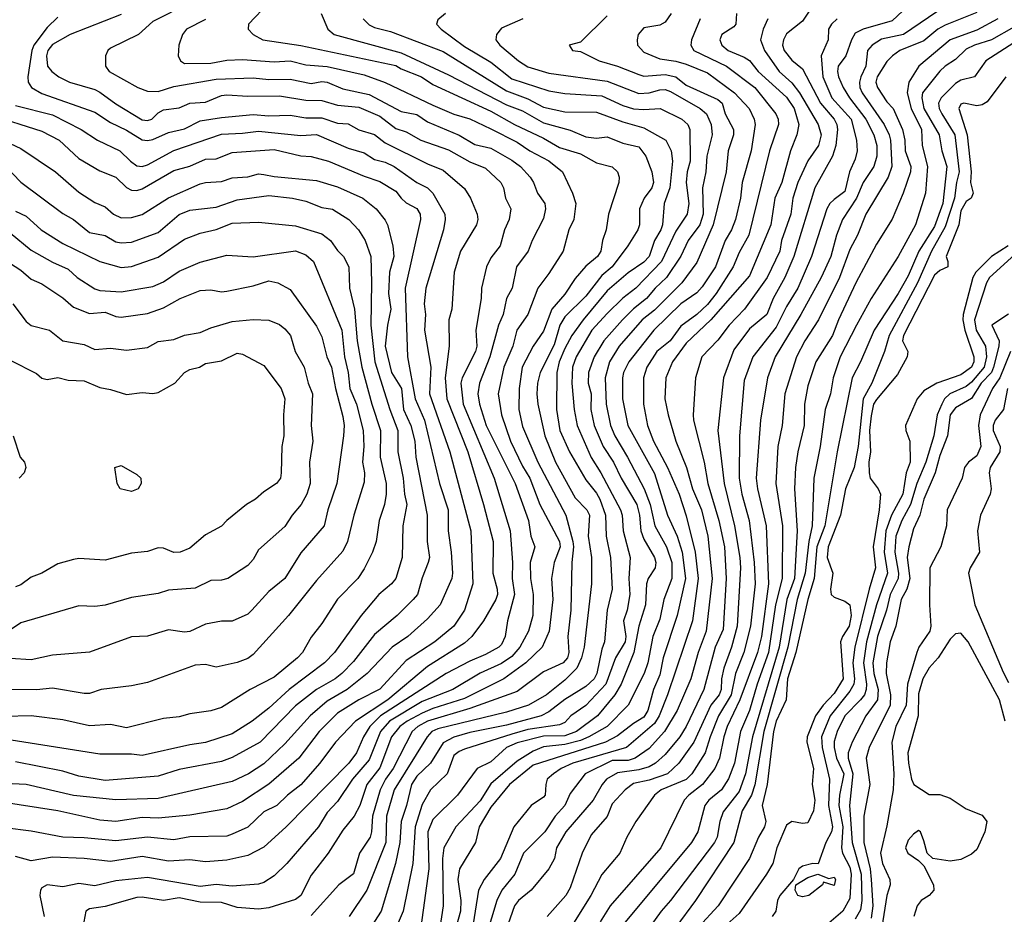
# Model space of a CAD drawing. Header units: metres. Extents: x -51132 to -49532, y -231222 to -229437.
# Tile 17 of 256: x -50859 to -50765, y -231041 to -230956. Entities that reach past the tile are written whole.
import ezdxf

# ---------------------------------------------------------------- set-up
doc = ezdxf.new("R2010")
doc.units = ezdxf.units.M
doc.layers.add('CONTOUR_INDEX', color=1, linetype='Continuous')
doc.layers.add('CONTOUR_INTER', color=3, linetype='Continuous')

msp = doc.modelspace()

# ---------------------------------------------------------------- linework, layer by layer
at = {"layer": 'CONTOUR_INDEX'}
for points, elevation in [([(-50835.088, -230954.759), (-50837.006, -230956.759), (-50837.048, -230957.259), (-50836.584, -230957.759), (-50835.664, -230958.259), (-50832.08, -230958.783), (-50823.08, -230960.678), (-50822.58, -230961.005), (-50820.647, -230961.759), (-50819.58, -230962.5), (-50814.08, -230965.004), (-50811.846, -230966.259), (-50809.08, -230967.555), (-50807.58, -230968.461), (-50805.58, -230969.059), (-50804.08, -230969.892), (-50802.58, -230970.283), (-50802.072, -230970.759), (-50801.927, -230971.259), (-50801.976, -230971.759), (-50802.926, -230974.759), (-50803.153, -230976.259), (-50803.507, -230977.259), (-50803.678, -230978.259), (-50803.992, -230978.759), (-50805.08, -230979.699), (-50806.08, -230980.848), (-50807.08, -230982.325), (-50808.304, -230983.759), (-50809.08, -230985.836), (-50810.08, -230987.27), (-50811.113, -230989.259), (-50811.387, -230991.259), (-50811.429, -230993.259), (-50811.08, -230994.855), (-50809.62, -230998.259), (-50806.965, -231003.259), (-50806.308, -231005.759), (-50806.242, -231006.259), (-50806.404, -231007.759), (-50806.496, -231012.259), (-50806.799, -231014.759), (-50806.701, -231016.259), (-50806.818, -231016.759), (-50807.224, -231017.259), (-50809.08, -231018.098), (-50811.58, -231019.961), (-50816.08, -231021.583), (-50820.078, -231022.759), (-50820.999, -231023.259), (-50821.527, -231023.759), (-50823.333, -231027.259), (-50824.053, -231028.259), (-50824.563, -231029.259), (-50825.29, -231031.759), (-50825.36, -231033.259), (-50825.506, -231033.759), (-50826.496, -231035.259), (-50827.08, -231037.23), (-50828.468, -231038.259), (-50831.08, -231041.174)], 40), ([(-50783.756, -230955.259), (-50784.58, -230956.494), (-50786.08, -230957.683), (-50786.364, -230958.259), (-50786.467, -230958.759), (-50786.318, -230959.259), (-50785.58, -230960.189), (-50784.58, -230960.995), (-50782.854, -230964.259), (-50781.58, -230965.782), (-50781.324, -230966.259), (-50781.273, -230966.759), (-50781.433, -230968.259), (-50781.724, -230969.259), (-50783.391, -230972.259), (-50785.389, -230978.759), (-50786.242, -230980.759), (-50787.352, -230982.759), (-50787.937, -230984.259), (-50789.58, -230985.635), (-50791.08, -230987.609), (-50792.056, -230990.259), (-50792.598, -230995.259), (-50791.981, -231000.259), (-50791.013, -231004.259), (-50790.496, -231007.259), (-50790.453, -231008.259), (-50790.745, -231013.759), (-50791.306, -231015.759), (-50792.035, -231017.759), (-50792.231, -231018.759), (-50792.26, -231019.759), (-50792.472, -231020.259), (-50793.237, -231021.259), (-50794.868, -231024.759), (-50796.268, -231026.759), (-50797.34, -231027.759), (-50799.08, -231028.367), (-50800.58, -231028.671), (-50801.355, -231029.259), (-50802.58, -231030.598), (-50803.08, -231031.798), (-50804.58, -231033.517), (-50805.437, -231035.259), (-50806.58, -231038.554), (-50806.971, -231039.259), (-50808.737, -231041.259)], 30), ([(-50803.08, -230955.998), (-50805.58, -230958.485), (-50806.672, -230958.759), (-50806.357, -230959.259), (-50805.58, -230959.363), (-50803.833, -230960.259), (-50802.08, -230960.745), (-50800.08, -230961.55), (-50799.58, -230961.689), (-50797.58, -230961.53), (-50796.58, -230961.75), (-50795.58, -230962.562), (-50792.58, -230963.917), (-50792.171, -230964.259), (-50791.903, -230965.259), (-50791.104, -230966.759), (-50791.105, -230967.259), (-50791.601, -230968.759), (-50791.807, -230970.759), (-50793.038, -230975.759), (-50794.58, -230979.345), (-50796.012, -230981.259), (-50798.58, -230983.849), (-50799.751, -230984.759), (-50801.941, -230987.259), (-50802.849, -230988.759), (-50803.27, -230990.259), (-50803.168, -230992.759), (-50802.736, -230994.759), (-50802.344, -230995.759), (-50801.143, -230997.759), (-50799.577, -231000.759), (-50798.988, -231002.259), (-50798.551, -231004.259), (-50797.444, -231006.259), (-50796.947, -231007.759), (-50796.945, -231009.259), (-50797.688, -231011.259), (-50798.08, -231013.123), (-50798.728, -231014.759), (-50799.222, -231017.259), (-50799.552, -231018.259), (-50801.08, -231021.259), (-50803.08, -231023.259), (-50804.786, -231024.259), (-50805.58, -231024.591), (-50807.08, -231024.985), (-50809.08, -231025.202), (-50810.08, -231025.594), (-50811.58, -231026.567), (-50814.08, -231028.701), (-50815.08, -231030.324), (-50817.388, -231032.759), (-50818.533, -231034.759), (-50818.643, -231035.759), (-50818.584, -231040.259), (-50818.959, -231042.759)], 35), ([(-50766.08, -230956.271), (-50768.08, -230957.344), (-50770.587, -230958.259), (-50773.575, -230960.759), (-50774.507, -230962.259), (-50774.68, -230963.259), (-50774.275, -230964.759), (-50773.301, -230966.759), (-50773.24, -230968.259), (-50772.753, -230970.259), (-50772.918, -230972.759), (-50773.889, -230975.759), (-50775.527, -230978.759), (-50778.076, -230982.759), (-50779.447, -230985.259), (-50780.992, -230988.259), (-50781.664, -230990.259), (-50781.936, -230991.759), (-50782.44, -230993.259), (-50782.907, -230996.759), (-50783.507, -230999.759), (-50783.644, -231004.259), (-50783.981, -231005.759), (-50784.314, -231008.759), (-50785.086, -231011.259), (-50785.973, -231015.759), (-50788.236, -231023.759), (-50789.08, -231028.811), (-50789.413, -231029.759), (-50790.29, -231031.259), (-50791.089, -231034.259), (-50794.718, -231039.759), (-50796.578, -231042.259)], 25), ([(-50859.08, -230964.482), (-50855.58, -230965.371), (-50852.861, -230966.759), (-50851.327, -230967.759), (-50849.21, -230968.759), (-50848.2, -230969.759), (-50847.58, -230970.194), (-50847.08, -230970.249), (-50846.58, -230970.095), (-50844.08, -230968.72), (-50839.58, -230967.173), (-50837.58, -230967.107), (-50836.08, -230966.889), (-50832.08, -230967.328), (-50830.58, -230967.215), (-50827.58, -230968.504), (-50826.08, -230968.943), (-50825.08, -230969.599), (-50824.08, -230969.843), (-50823.241, -230970.259), (-50821.09, -230971.759), (-50820.08, -230972.283), (-50819.579, -230972.759), (-50818.429, -230974.759), (-50818.393, -230975.259), (-50818.569, -230976.259), (-50820.24, -230981.759), (-50820.391, -230983.259), (-50820.255, -230984.259), (-50820.352, -230985.759), (-50819.753, -230989.259), (-50819.883, -230991.759), (-50817.949, -230997.259), (-50815.957, -231004.759), (-50815.781, -231009.759), (-50816.58, -231012.255), (-50817.567, -231013.759), (-50819.374, -231015.259), (-50822.08, -231017.038), (-50824.58, -231019.744), (-50826.58, -231020.751), (-50828.58, -231022.009), (-50830.332, -231023.759), (-50832.259, -231026.259), (-50835.08, -231028.737), (-50837.58, -231030.36), (-50839.08, -231031.079), (-50842.58, -231031.66), (-50845.58, -231031.938), (-50847.08, -231031.905), (-50849.58, -231032.255), (-50851.08, -231032.15), (-50855.08, -231031.268), (-50860.58, -231030.393)], 45), ([(-50859.58, -230976.538), (-50857.58, -230978.165), (-50855.58, -230979.313), (-50854.08, -230979.966), (-50853.245, -230980.759), (-50851.58, -230981.843), (-50851.08, -230981.999), (-50849.08, -230982.103), (-50846.08, -230981.597), (-50845.08, -230981.179), (-50843.58, -230980.168), (-50841.58, -230979.307), (-50839.08, -230978.655), (-50836.58, -230978.809), (-50832.58, -230978.238), (-50831.58, -230978.598), (-50830.863, -230979.259), (-50828.174, -230985.759), (-50827.918, -230988.259), (-50827.582, -230989.759), (-50827.426, -230991.259), (-50826.803, -230992.759), (-50826.175, -230995.259), (-50826.106, -230996.759), (-50826.225, -230998.259), (-50826.037, -230999.259), (-50826.08, -231000.151), (-50827.034, -231003.259), (-50827.636, -231005.759), (-50828.08, -231006.66), (-50830.58, -231009.435), (-50833.242, -231012.759), (-50836.58, -231016.449), (-50837.08, -231016.827), (-50838.08, -231017.218), (-50840.08, -231017.658), (-50841.08, -231017.389), (-50842.08, -231017.465), (-50846.58, -231019.114), (-50848.08, -231019.431), (-50850.961, -231019.759), (-50852.08, -231020.137), (-50852.58, -231020.164), (-50855.58, -231019.634), (-50857.08, -231019.795), (-50863.08, -231019.781)], 50), ([(-50764.112, -230978.259), (-50766.87, -230980.759), (-50767.148, -230981.259), (-50768.282, -230984.759), (-50768.137, -230985.759), (-50767.234, -230987.259), (-50767.155, -230988.259), (-50767.369, -230989.259), (-50768.58, -230990.67), (-50769.08, -230991.089), (-50770.627, -230991.759), (-50771.121, -230992.259), (-50771.386, -230992.759), (-50771.832, -230993.759), (-50772.139, -230995.759), (-50772.91, -230998.259), (-50773.751, -231000.259), (-50774.344, -231002.259), (-50775.175, -231003.759), (-50775.744, -231005.259), (-50775.831, -231006.759), (-50775.486, -231008.759), (-50775.532, -231009.259), (-50776.261, -231010.759), (-50776.618, -231012.259), (-50777.486, -231014.759), (-50777.916, -231017.259), (-50777.806, -231018.259), (-50777.426, -231019.759), (-50777.489, -231020.759), (-50778.575, -231022.259), (-50779.885, -231024.759), (-50780.266, -231025.759), (-50780.263, -231026.259), (-50779.822, -231027.759), (-50780.126, -231030.759), (-50779.868, -231034.259), (-50779.034, -231037.259), (-50778.941, -231039.759), (-50779.08, -231040.618), (-50779.58, -231041.507)], 20)]:
    msp.add_lwpolyline(points, dxfattribs=dict(at, elevation=elevation))
at = {"layer": 'CONTOUR_INTER'}
for points, elevation in [([(-50842.58, -230954.766), (-50846.08, -230956.514), (-50847.439, -230957.759), (-50850.08, -230959.048), (-50850.331, -230959.259), (-50850.542, -230959.759), (-50850.55, -230960.759), (-50850.199, -230961.259), (-50847.504, -230962.759), (-50846.58, -230963.104), (-50845.58, -230963.159), (-50844.08, -230962.675), (-50840.08, -230961.967), (-50836.58, -230961.86), (-50835.08, -230962.015), (-50833.08, -230961.984), (-50831.08, -230962.404), (-50830.08, -230962.201), (-50829.58, -230962.259), (-50828.08, -230962.897), (-50825.58, -230963.439), (-50822.58, -230965.03), (-50821.08, -230965.34), (-50820.08, -230966.029), (-50817.08, -230967.291), (-50815.58, -230968.168), (-50814.08, -230968.5), (-50812.08, -230969.638), (-50811.254, -230970.259), (-50810.369, -230971.259), (-50810.038, -230971.759), (-50809.665, -230972.759), (-50808.971, -230973.759), (-50808.895, -230974.259), (-50809.08, -230975.165), (-50810.163, -230977.259), (-50810.538, -230978.259), (-50811.637, -230979.759), (-50812.055, -230981.759), (-50812.584, -230982.759), (-50812.896, -230984.259), (-50813.347, -230985.259), (-50814.187, -230988.259), (-50815.157, -230990.759), (-50815.308, -230991.759), (-50815.137, -230992.759), (-50814.511, -230994.759), (-50811.774, -231000.259), (-50810.52, -231003.759), (-50810.277, -231005.259), (-50809.916, -231006.259), (-50810.34, -231007.759), (-50810.326, -231009.259), (-50810.066, -231010.759), (-50810.113, -231012.759), (-50810.509, -231014.259), (-50811.328, -231015.759), (-50812.08, -231016.634), (-50813.08, -231017.307), (-50815.08, -231018.226), (-50817.673, -231019.759), (-50820.58, -231020.898), (-50823.667, -231022.759), (-50824.518, -231023.759), (-50825.58, -231026.438), (-50827.184, -231028.259), (-50828.58, -231030.375), (-50829.58, -231031.429), (-50830.385, -231032.759), (-50833.383, -231036.259), (-50834.58, -231037.413), (-50835.58, -231038.04), (-50836.08, -231038.21), (-50838.58, -231038.376), (-50840.08, -231038.239), (-50841.58, -231038.425), (-50846.58, -231037.562), (-50849.58, -231037.871), (-50851.58, -231038.357), (-50853.08, -231038.144), (-50854.58, -231038.451), (-50856.08, -231038.268), (-50856.58, -231038.551), (-50856.719, -231038.759), (-50856.777, -231039.259), (-50856.374, -231041.259)], 42), ([(-50774.58, -230955.028), (-50776.08, -230956.447), (-50778.829, -230957.259), (-50779.58, -230957.626), (-50779.947, -230958.259), (-50780.48, -230959.759), (-50781.192, -230960.759), (-50781.268, -230961.259), (-50781.17, -230961.759), (-50780.722, -230962.759), (-50780.11, -230963.759), (-50778.578, -230965.759), (-50777.831, -230967.259), (-50777.524, -230968.259), (-50777.543, -230969.259), (-50777.834, -230970.259), (-50778.824, -230971.759), (-50779.473, -230973.259), (-50780.793, -230975.259), (-50781.352, -230976.759), (-50781.899, -230978.759), (-50782.822, -230980.759), (-50784.743, -230984.259), (-50787.159, -230988.259), (-50787.883, -230990.259), (-50788.535, -230994.259), (-50788.96, -230999.759), (-50788.844, -231000.759), (-50788.018, -231004.259), (-50787.799, -231009.759), (-50788.468, -231014.759), (-50788.834, -231016.259), (-50790.507, -231020.759), (-50791.693, -231023.259), (-50792.028, -231024.259), (-50792.425, -231026.259), (-50792.874, -231027.259), (-50794.037, -231028.759), (-50795.324, -231029.759), (-50795.766, -231030.259), (-50797.997, -231034.759), (-50802.778, -231040.259), (-50803.728, -231041.759)], 28), ([(-50771.08, -230955.064), (-50775.01, -230957.759), (-50777.08, -230958.18), (-50777.966, -230958.759), (-50778.429, -230959.259), (-50778.592, -230960.759), (-50779.053, -230961.759), (-50779.186, -230962.259), (-50779.151, -230962.759), (-50778.927, -230963.259), (-50776.85, -230966.259), (-50776.365, -230967.259), (-50776.236, -230967.759), (-50776.102, -230970.259), (-50776.462, -230971.259), (-50778.58, -230974.778), (-50779.375, -230976.759), (-50780.08, -230978.093), (-50781.072, -230980.759), (-50783.062, -230984.759), (-50784.35, -230986.759), (-50785.139, -230988.259), (-50786.24, -230991.759), (-50786.5, -230994.759), (-50786.922, -230996.759), (-50787.09, -231000.259), (-50786.466, -231004.259), (-50786.494, -231009.259), (-50787.134, -231011.759), (-50787.783, -231016.259), (-50788.87, -231019.259), (-50789.58, -231021.773), (-50790.438, -231023.759), (-50791.01, -231026.759), (-50791.58, -231028.238), (-50792.227, -231029.259), (-50793.443, -231030.259), (-50793.81, -231030.759), (-50794.467, -231033.259), (-50795.074, -231034.259), (-50802.161, -231042.759)], 27), ([(-50855.08, -230956.095), (-50856.08, -230957.102), (-50857.341, -230958.759), (-50857.541, -230959.259), (-50857.903, -230961.759), (-50857.888, -230962.259), (-50857.574, -230962.759), (-50856.58, -230963.335), (-50851.58, -230965.108), (-50850.08, -230966.093), (-50848.58, -230966.804), (-50847.08, -230967.718), (-50846.58, -230967.792), (-50846.08, -230967.684), (-50844.58, -230967.029), (-50843.08, -230966.693), (-50841.58, -230965.922), (-50839.58, -230965.61), (-50836.58, -230965.313), (-50835.08, -230965.451), (-50833.08, -230965.403), (-50831.58, -230965.649), (-50830.08, -230965.627), (-50828.58, -230966.161), (-50827.58, -230966.224), (-50826.58, -230966.764), (-50825.08, -230967.206), (-50824.08, -230968.006), (-50820.08, -230969.999), (-50818.58, -230970.581), (-50816.58, -230972.346), (-50816.015, -230973.259), (-50815.357, -230974.759), (-50815.3, -230975.259), (-50815.436, -230975.759), (-50816.951, -230978.259), (-50817.563, -230980.259), (-50817.774, -230983.759), (-50818.048, -230984.759), (-50818.01, -230987.259), (-50818.406, -230990.259), (-50818.247, -230992.259), (-50816.262, -230997.259), (-50814.76, -231002.259), (-50813.871, -231005.759), (-50813.878, -231008.759), (-50813.465, -231010.259), (-50813.459, -231010.759), (-50813.605, -231011.259), (-50814.781, -231013.259), (-50815.861, -231014.759), (-50816.58, -231015.37), (-50820.08, -231017.587), (-50823.816, -231020.759), (-50826.902, -231022.759), (-50828.772, -231024.759), (-50830.257, -231026.759), (-50832.08, -231028.807), (-50833.326, -231029.759), (-50834.341, -231030.759), (-50835.58, -231031.358), (-50837.08, -231032.794), (-50838.58, -231033.477), (-50839.08, -231033.644), (-50842.58, -231033.732), (-50844.08, -231034.015), (-50846.58, -231033.748), (-50849.58, -231034.111), (-50852.58, -231033.801), (-50854.58, -231033.767), (-50857.58, -231033.188), (-50860.08, -231032.853)], 44), ([(-50849.08, -230955.865), (-50853.895, -230957.759), (-50855.58, -230958.705), (-50856.017, -230959.259), (-50856.138, -230959.759), (-50856.046, -230960.759), (-50855.624, -230961.259), (-50854.959, -230961.759), (-50853.979, -230962.259), (-50851.58, -230962.971), (-50851.08, -230963.225), (-50849.58, -230964.323), (-50847.08, -230965.822), (-50846.58, -230965.881), (-50846.166, -230965.759), (-50845.58, -230965.154), (-50845.08, -230964.878), (-50843.58, -230964.698), (-50842.58, -230964.247), (-50841.08, -230964.167), (-50839.58, -230963.513), (-50839.08, -230963.464), (-50837.08, -230963.603), (-50834.08, -230963.561), (-50831.58, -230963.974), (-50830.08, -230964.016), (-50828.58, -230964.429), (-50826.58, -230964.62), (-50824.58, -230965.491), (-50823.08, -230966.646), (-50822.08, -230966.959), (-50820.692, -230967.759), (-50818.08, -230968.66), (-50816.08, -230969.805), (-50814.58, -230970.394), (-50813.123, -230971.759), (-50812.881, -230972.259), (-50812.686, -230973.259), (-50812.195, -230974.259), (-50812.354, -230975.259), (-50812.773, -230976.259), (-50813.189, -230977.759), (-50814.08, -230978.903), (-50814.479, -230979.759), (-50814.968, -230981.759), (-50814.988, -230982.759), (-50815.506, -230985.759), (-50815.397, -230987.259), (-50815.515, -230987.759), (-50816.803, -230990.259), (-50816.925, -230990.759), (-50816.687, -230992.759), (-50813.757, -230999.759), (-50812.234, -231004.759), (-50812.016, -231007.759), (-50812.068, -231009.259), (-50811.85, -231010.759), (-50812.496, -231013.259), (-50812.727, -231014.759), (-50813.08, -231015.506), (-50813.318, -231015.759), (-50814.58, -231016.447), (-50816.08, -231017.079), (-50818.316, -231018.259), (-50824.532, -231022.259), (-50825.52, -231023.259), (-50826.12, -231024.259), (-50826.788, -231025.759), (-50827.51, -231026.759), (-50833.452, -231032.759), (-50835.58, -231034.685), (-50837.08, -231035.494), (-50839.08, -231035.937), (-50841.08, -231036.074), (-50842.58, -231035.888), (-50844.58, -231036.011), (-50847.08, -231035.59), (-50850.08, -231036.064), (-50852.58, -231035.787), (-50855.58, -231035.659), (-50857.58, -231036.005), (-50859.08, -231035.574)], 43), ([(-50841.08, -230956.336), (-50842.887, -230957.259), (-50843.278, -230957.759), (-50843.626, -230958.759), (-50843.669, -230959.759), (-50843.469, -230960.259), (-50843.08, -230960.484), (-50840.58, -230960.467), (-50839.08, -230960.184), (-50837.58, -230960.115), (-50834.58, -230960.332), (-50833.08, -230960.233), (-50831.58, -230960.608), (-50829.58, -230960.767), (-50826.08, -230961.576), (-50824.08, -230962.282), (-50819.58, -230964.444), (-50817.58, -230965.283), (-50816.08, -230965.734), (-50814.08, -230966.679), (-50811.58, -230967.947), (-50810.401, -230968.759), (-50808.58, -230969.705), (-50807.306, -230970.759), (-50806.333, -230972.759), (-50806.019, -230973.759), (-50806.211, -230975.259), (-50806.69, -230976.259), (-50807.227, -230978.259), (-50808.58, -230980.378), (-50809.64, -230981.759), (-50810.573, -230984.259), (-50811.607, -230985.759), (-50812.008, -230987.259), (-50812.847, -230989.259), (-50813.397, -230991.759), (-50813.068, -230993.759), (-50812.211, -230996.259), (-50811.08, -230998.619), (-50810.396, -230999.759), (-50809.439, -231002.259), (-50807.574, -231005.759), (-50807.53, -231006.259), (-50808.086, -231007.759), (-50808.334, -231009.259), (-50808.218, -231011.259), (-50808.552, -231014.259), (-50809.219, -231015.759), (-50810.77, -231017.259), (-50812.844, -231018.759), (-50816.58, -231020.63), (-50819.58, -231021.574), (-50820.58, -231022.007), (-50822.01, -231022.759), (-50822.691, -231023.259), (-50823.476, -231024.259), (-50824.58, -231027.184), (-50825.803, -231028.759), (-50826.493, -231030.759), (-50827.011, -231031.759), (-50828.08, -231033.082), (-50829.464, -231035.259), (-50831.08, -231037.342), (-50832.08, -231039.259), (-50832.58, -231039.66), (-50835.08, -231040.428), (-50836.08, -231040.553), (-50838.08, -231040.405), (-50839.58, -231039.939), (-50841.58, -231039.911), (-50843.58, -231039.507), (-50845.08, -231039.747), (-50847.08, -231039.422), (-50847.58, -231039.464), (-50850.58, -231040.317), (-50852.08, -231040.538), (-50852.417, -231040.759), (-50852.711, -231042.259)], 41), ([(-50830.147, -230955.759), (-50829.5, -230957.259), (-50828.922, -230957.759), (-50822.58, -230959.489), (-50818.08, -230961.563), (-50812.58, -230964.425), (-50811.08, -230964.974), (-50809.08, -230966.1), (-50806.58, -230966.796), (-50805.08, -230967.451), (-50804.08, -230967.559), (-50803.08, -230967.45), (-50801.58, -230968.028), (-50800.08, -230968.385), (-50799.416, -230969.259), (-50798.833, -230970.759), (-50798.678, -230971.759), (-50798.826, -230972.259), (-50799.549, -230973.259), (-50800.001, -230974.259), (-50799.991, -230975.759), (-50800.172, -230976.259), (-50801.098, -230977.759), (-50802.577, -230979.759), (-50803.58, -230980.573), (-50805.08, -230982.539), (-50807.08, -230984.484), (-50807.547, -230985.259), (-50808.08, -230987.126), (-50809.395, -230989.759), (-50809.665, -230990.759), (-50809.734, -230991.759), (-50809.64, -230992.759), (-50808.968, -230995.759), (-50807.957, -230998.259), (-50806.08, -231001.621), (-50804.977, -231002.759), (-50804.748, -231003.259), (-50804.863, -231005.259), (-50804.542, -231007.259), (-50804.537, -231009.759), (-50805.239, -231015.759), (-50805.486, -231016.759), (-50805.95, -231017.759), (-50807.08, -231018.896), (-50808.806, -231020.259), (-50810.507, -231021.259), (-50812.58, -231021.903), (-50819.08, -231023.48), (-50819.655, -231023.759), (-50820.093, -231024.259), (-50823.226, -231029.259), (-50823.958, -231031.759), (-50824.019, -231034.259), (-50825.822, -231038.759), (-50827.488, -231041.259)], 39), ([(-50826.151, -230956.259), (-50825.58, -230956.836), (-50825.08, -230957.087), (-50823.58, -230957.462), (-50818.58, -230959.365), (-50812.58, -230963.074), (-50810.58, -230963.853), (-50809.08, -230964.618), (-50807.08, -230965.063), (-50804.08, -230965.098), (-50801.58, -230966.022), (-50799.58, -230966.589), (-50797.511, -230967.759), (-50796.995, -230968.759), (-50796.894, -230969.759), (-50797.146, -230972.259), (-50797.679, -230973.759), (-50797.837, -230975.759), (-50797.991, -230976.259), (-50798.581, -230977.259), (-50799.099, -230978.759), (-50799.58, -230979.32), (-50801.08, -230980.333), (-50803.08, -230982.036), (-50805.346, -230984.759), (-50806.423, -230986.259), (-50807.08, -230987.481), (-50807.596, -230988.759), (-50807.825, -230989.759), (-50807.863, -230993.259), (-50807.54, -230995.259), (-50806.617, -230997.259), (-50805.08, -230999.931), (-50804.08, -231001.187), (-50803.77, -231001.759), (-50803.234, -231003.259), (-50803.159, -231005.259), (-50802.735, -231007.259), (-50802.595, -231010.259), (-50803.059, -231012.259), (-50803.33, -231015.259), (-50803.58, -231015.963), (-50804.031, -231018.259), (-50804.291, -231018.759), (-50805.08, -231019.472), (-50807.08, -231020.713), (-50808.58, -231021.889), (-50809.325, -231022.259), (-50812.58, -231023.15), (-50816.08, -231023.841), (-50817.58, -231024.294), (-50818.58, -231024.834), (-50819.792, -231026.759), (-50821.08, -231027.982), (-50821.6, -231028.759), (-50822.053, -231030.759), (-50822.568, -231032.259), (-50822.685, -231034.259), (-50823.111, -231036.259), (-50824.457, -231040.759), (-50826.058, -231043.259)], 38), ([(-50818.365, -230955.759), (-50819.08, -230956.353), (-50819.222, -230956.759), (-50818.795, -230957.259), (-50816.58, -230958.883), (-50814.08, -230960.356), (-50812.08, -230961.954), (-50808.58, -230963.099), (-50807.08, -230963.348), (-50803.58, -230963.562), (-50801.58, -230964.471), (-50800.58, -230964.778), (-50799.58, -230964.866), (-50798.035, -230964.759), (-50795.988, -230965.759), (-50795.428, -230966.259), (-50795.252, -230966.759), (-50795.196, -230969.759), (-50795.477, -230970.759), (-50795.583, -230971.759), (-50795.335, -230973.759), (-50795.5, -230974.759), (-50796.58, -230976.379), (-50797.923, -230979.259), (-50800.356, -230981.759), (-50801.58, -230982.705), (-50803.08, -230984.163), (-50804.532, -230985.759), (-50805.998, -230988.259), (-50806.337, -230989.259), (-50806.424, -230990.759), (-50806.195, -230993.259), (-50805.911, -230994.759), (-50804.58, -230997.796), (-50803.671, -230999.259), (-50801.807, -231002.759), (-50801.63, -231003.259), (-50801.549, -231004.759), (-50800.899, -231007.259), (-50800.999, -231009.259), (-50800.91, -231010.759), (-50801.179, -231012.259), (-50801.511, -231013.259), (-50801.283, -231014.759), (-50801.363, -231015.259), (-50802.275, -231016.759), (-50803.199, -231019.259), (-50805.08, -231021.29), (-50806.511, -231022.259), (-50807.08, -231022.885), (-50807.58, -231023.128), (-50810.58, -231023.572), (-50812.08, -231023.998), (-50816.58, -231025.434), (-50817.08, -231025.635), (-50817.58, -231026.023), (-50818.197, -231027.759), (-50819.803, -231029.259), (-50820.58, -231030.644), (-50821.25, -231032.759), (-50821.472, -231036.259), (-50822.363, -231040.759), (-50823.23, -231042.759)], 37), ([(-50811.037, -230956.259), (-50813.08, -230957.152), (-50813.547, -230957.759), (-50813.603, -230958.259), (-50813.21, -230958.759), (-50811.445, -230960.259), (-50810.58, -230960.81), (-50808.58, -230961.398), (-50803.08, -230962.178), (-50800.08, -230963.342), (-50799.08, -230963.274), (-50798.08, -230962.993), (-50797.58, -230962.961), (-50797.08, -230963.141), (-50794.248, -230964.759), (-50793.671, -230965.259), (-50793.221, -230966.259), (-50793.12, -230967.259), (-50793.621, -230969.259), (-50793.711, -230970.759), (-50794.028, -230972.259), (-50793.971, -230974.759), (-50794.291, -230975.759), (-50795.394, -230977.259), (-50796.08, -230978.734), (-50797.46, -230980.759), (-50798.534, -230981.759), (-50799.342, -230982.759), (-50800.58, -230983.741), (-50801.61, -230984.759), (-50803.396, -230986.759), (-50804.308, -230988.259), (-50804.828, -230989.759), (-50804.863, -230990.759), (-50804.582, -230991.759), (-50804.611, -230993.259), (-50804.304, -230994.759), (-50803.451, -230996.759), (-50802.48, -230998.259), (-50801.751, -230999.759), (-50800.25, -231002.259), (-50799.997, -231003.259), (-50799.887, -231004.759), (-50799.58, -231005.544), (-50798.584, -231007.259), (-50798.447, -231007.759), (-50798.533, -231008.259), (-50799.183, -231009.259), (-50799.34, -231009.759), (-50799.43, -231011.759), (-50800.072, -231013.759), (-50800.535, -231016.259), (-50801.726, -231019.259), (-50802.35, -231020.259), (-50803.969, -231022.259), (-50805.961, -231023.759), (-50807.08, -231024.144), (-50809.08, -231024.178), (-50811.58, -231024.817), (-50812.58, -231025.271), (-50814.08, -231026.633), (-50815.365, -231027.259), (-50817.249, -231029.759), (-50819.58, -231032.074), (-50820.029, -231033.259), (-50819.96, -231036.759), (-50820.697, -231042.259)], 36), ([(-50797.004, -230955.759), (-50797.58, -230956.596), (-50798.08, -230956.877), (-50799.58, -230957.113), (-50800.121, -230957.759), (-50800.24, -230958.259), (-50800.197, -230958.759), (-50799.58, -230959.431), (-50798.08, -230960.061), (-50796.58, -230960.278), (-50795.58, -230960.563), (-50793.58, -230961.39), (-50791.005, -230963.259), (-50789.633, -230964.759), (-50789.155, -230965.759), (-50789.056, -230966.259), (-50789.427, -230968.759), (-50790.291, -230971.759), (-50790.454, -230973.259), (-50790.914, -230975.259), (-50791.306, -230976.259), (-50791.895, -230977.259), (-50792.82, -230979.759), (-50794.08, -230981.651), (-50794.58, -230982.202), (-50796.08, -230983.26), (-50798.632, -230985.759), (-50801.014, -230988.759), (-50801.511, -230989.759), (-50801.627, -230990.259), (-50801.62, -230992.259), (-50801.12, -230994.759), (-50798.58, -230999.303), (-50797.36, -231003.259), (-50796.423, -231005.259), (-50795.974, -231006.759), (-50795.645, -231009.259), (-50796.441, -231012.759), (-50797.76, -231016.759), (-50798.08, -231018.393), (-50798.67, -231019.759), (-50799.22, -231021.759), (-50799.58, -231022.384), (-50800.58, -231022.977), (-50802.08, -231024.16), (-50803.23, -231024.759), (-50810.08, -231026.921), (-50812.3, -231028.759), (-50814.08, -231030.904), (-50815.176, -231032.759), (-50815.522, -231034.259), (-50817.051, -231036.759), (-50817.195, -231037.759), (-50816.91, -231039.759), (-50816.955, -231040.759), (-50817.93, -231044.259)], 34), ([(-50794.259, -230956.259), (-50795.097, -230958.259), (-50795.135, -230958.759), (-50794.86, -230959.259), (-50791.774, -230960.759), (-50789.099, -230962.759), (-50787.088, -230965.259), (-50786.864, -230965.759), (-50786.836, -230966.259), (-50787.713, -230968.759), (-50789.639, -230976.759), (-50790.58, -230978.398), (-50791.13, -230979.759), (-50792.733, -230982.259), (-50793.58, -230983.307), (-50794.58, -230984.263), (-50796.08, -230985.363), (-50797.115, -230986.759), (-50798.351, -230987.759), (-50799.303, -230989.259), (-50799.636, -230990.259), (-50799.632, -230992.759), (-50799.257, -230994.759), (-50798.665, -230996.259), (-50797.342, -230998.759), (-50796.246, -231001.259), (-50795.58, -231003.333), (-50794.727, -231006.759), (-50794.438, -231009.259), (-50794.995, -231013.259), (-50797.351, -231020.259), (-50798.128, -231022.259), (-50798.58, -231022.991), (-50801.222, -231025.259), (-50806.326, -231026.759), (-50807.417, -231027.259), (-50808.133, -231027.759), (-50808.731, -231028.259), (-50808.881, -231028.759), (-50808.939, -231029.759), (-50809.08, -231029.952), (-50810.258, -231030.759), (-50811.912, -231032.759), (-50813.177, -231035.759), (-50814.704, -231037.759), (-50815.244, -231038.759), (-50815.873, -231042.759)], 33), ([(-50790.836, -230955.759), (-50790.875, -230956.759), (-50791.08, -230957.025), (-50792.224, -230957.759), (-50792.393, -230958.259), (-50792.222, -230958.759), (-50791.608, -230959.259), (-50790.08, -230959.896), (-50789.58, -230960.221), (-50788.778, -230961.259), (-50786.08, -230963.682), (-50785.36, -230964.759), (-50784.923, -230966.259), (-50785.097, -230967.259), (-50785.708, -230968.759), (-50786.52, -230971.759), (-50787.186, -230973.259), (-50787.573, -230975.759), (-50789.58, -230980.611), (-50793.247, -230984.759), (-50795.58, -230986.964), (-50796.892, -230988.759), (-50797.522, -230990.259), (-50797.612, -230992.259), (-50797.302, -230993.759), (-50796.556, -230996.259), (-50795.551, -230998.759), (-50794.982, -231000.759), (-50794.135, -231002.759), (-50793.534, -231005.259), (-50793.114, -231009.259), (-50793.706, -231014.259), (-50794.461, -231016.259), (-50795.149, -231018.759), (-50796.441, -231021.759), (-50797.642, -231023.759), (-50799.08, -231025.364), (-50800.429, -231026.259), (-50801.08, -231026.482), (-50802.58, -231026.505), (-50805.162, -231027.759), (-50806.58, -231029.605), (-50807.063, -231030.759), (-50807.977, -231031.759), (-50808.955, -231033.259), (-50810.978, -231035.259), (-50811.813, -231037.259), (-50813.025, -231038.759), (-50813.503, -231039.759), (-50815.018, -231044.759)], 32), ([(-50787.85, -230956.259), (-50788.311, -230957.259), (-50788.535, -230958.259), (-50788.168, -230959.259), (-50786.776, -230961.259), (-50785.58, -230962.323), (-50784.846, -230963.259), (-50783.076, -230966.259), (-50782.799, -230967.259), (-50783.061, -230968.259), (-50784.08, -230969.704), (-50785.029, -230971.759), (-50785.48, -230973.259), (-50785.683, -230974.759), (-50786.559, -230977.259), (-50786.723, -230978.259), (-50787.917, -230980.759), (-50790.077, -230983.759), (-50791.515, -230985.259), (-50792.58, -230986.701), (-50794.116, -230988.259), (-50794.687, -230990.259), (-50794.938, -230993.759), (-50794.881, -230994.259), (-50793.891, -230998.259), (-50793.52, -231000.259), (-50792.499, -231003.759), (-50791.957, -231006.259), (-50791.81, -231009.259), (-50792.08, -231014.095), (-50792.849, -231015.759), (-50793.929, -231019.759), (-50795.594, -231023.259), (-50796.201, -231024.259), (-50797.58, -231025.918), (-50798.503, -231026.759), (-50799.08, -231027.107), (-50800.08, -231027.376), (-50802.08, -231027.645), (-50803.126, -231028.259), (-50803.545, -231028.759), (-50804.399, -231030.259), (-50806.987, -231033.259), (-50807.855, -231034.759), (-50808.059, -231035.759), (-50808.582, -231036.759), (-50810.249, -231038.759), (-50811.452, -231039.759), (-50811.831, -231040.259), (-50813.073, -231043.759)], 31), ([(-50781.294, -230956.259), (-50781.815, -230956.759), (-50782.106, -230957.259), (-50782.156, -230958.259), (-50782.799, -230959.759), (-50782.659, -230961.759), (-50781.797, -230963.759), (-50779.952, -230965.759), (-50779.47, -230967.759), (-50779.397, -230968.759), (-50779.58, -230969.564), (-50780.127, -230970.759), (-50780.58, -230972.625), (-50781.58, -230973.366), (-50781.985, -230973.759), (-50782.271, -230974.259), (-50783.709, -230978.759), (-50785.006, -230981.759), (-50786.08, -230983.499), (-50787.08, -230985.463), (-50789.269, -230988.259), (-50790.08, -230990.5), (-50790.55, -230995.759), (-50790.571, -230999.759), (-50790.319, -231001.259), (-50789.623, -231003.759), (-50789.144, -231007.759), (-50789.064, -231009.759), (-50789.506, -231013.759), (-50790.142, -231016.259), (-50790.906, -231018.259), (-50791.323, -231020.259), (-50792.51, -231022.259), (-50793.325, -231024.259), (-50793.777, -231025.759), (-50795.063, -231027.759), (-50795.58, -231028.277), (-50797.962, -231029.259), (-50798.579, -231029.759), (-50800.351, -231032.259), (-50801.217, -231033.759), (-50801.866, -231035.259), (-50803.58, -231037.299), (-50804.61, -231039.259), (-50806.58, -231042.398)], 29), ([(-50768.08, -230955.677), (-50771.08, -230956.857), (-50771.771, -230957.259), (-50773.08, -230958.348), (-50775.369, -230959.259), (-50776.057, -230959.759), (-50776.58, -230960.299), (-50777.513, -230961.759), (-50777.641, -230962.259), (-50777.461, -230962.759), (-50776.58, -230964.125), (-50775.994, -230964.759), (-50775.121, -230966.759), (-50774.872, -230967.759), (-50774.864, -230968.759), (-50774.324, -230970.259), (-50774.354, -230970.759), (-50775.033, -230972.759), (-50776.08, -230975.221), (-50777.58, -230977.607), (-50779.513, -230981.259), (-50781.172, -230984.759), (-50781.721, -230986.259), (-50783.312, -230988.759), (-50784.08, -230991.003), (-50784.385, -230992.759), (-50784.427, -230994.759), (-50785.008, -230997.259), (-50785.223, -230998.759), (-50785.322, -231000.759), (-50785.091, -231004.759), (-50785.343, -231009.259), (-50786.049, -231011.259), (-50786.791, -231015.759), (-50789.293, -231024.259), (-50789.976, -231027.759), (-50790.58, -231029.42), (-50792.08, -231031.362), (-50792.39, -231032.259), (-50792.663, -231033.759), (-50792.901, -231034.259), (-50797.08, -231039.759), (-50797.968, -231040.759), (-50799.08, -231042.35)], 26), ([(-50764.58, -230957.059), (-50766.671, -230958.259), (-50768.304, -230958.759), (-50769.08, -230959.129), (-50770.08, -230960.117), (-50771.08, -230960.739), (-50771.58, -230961.221), (-50773.219, -230963.259), (-50773.285, -230963.759), (-50773.081, -230964.759), (-50771.637, -230967.259), (-50771.392, -230968.759), (-50770.908, -230970.259), (-50771.286, -230973.759), (-50772.08, -230975.927), (-50773.567, -230978.259), (-50774.58, -230980.616), (-50775.52, -230982.259), (-50777.791, -230985.759), (-50779.068, -230988.759), (-50779.876, -230990.259), (-50781.278, -230997.259), (-50782.459, -231004.259), (-50783.214, -231006.259), (-50783.471, -231009.259), (-50784.076, -231011.259), (-50785.218, -231016.259), (-50786.009, -231018.759), (-50786.126, -231020.759), (-50787.054, -231022.759), (-50787.303, -231023.759), (-50787.913, -231028.759), (-50788.387, -231030.759), (-50788.058, -231032.259), (-50788.168, -231032.759), (-50788.743, -231033.759), (-50789.58, -231035.784), (-50792.569, -231040.259), (-50794.43, -231042.259)], 24), ([(-50764.58, -230958.556), (-50767.214, -230960.259), (-50768.299, -230961.759), (-50769.58, -230962.064), (-50770.08, -230962.38), (-50771.434, -230963.759), (-50771.708, -230964.259), (-50771.636, -230964.759), (-50771.382, -230965.259), (-50770.145, -230967.259), (-50769.739, -230970.759), (-50770.003, -230971.759), (-50770.186, -230973.259), (-50771.08, -230975.957), (-50772.358, -230978.259), (-50773.678, -230981.259), (-50776.369, -230986.259), (-50776.795, -230987.759), (-50778.02, -230990.759), (-50778.83, -230992.259), (-50779.294, -230996.759), (-50779.679, -230998.759), (-50780.487, -231000.759), (-50780.982, -231003.259), (-50782.155, -231006.259), (-50782.254, -231007.259), (-50781.704, -231008.759), (-50781.938, -231010.259), (-50781.875, -231010.759), (-50781.58, -231011.039), (-50780.58, -231011.403), (-50780.08, -231011.75), (-50779.982, -231012.759), (-50780.143, -231013.759), (-50780.8, -231014.759), (-50780.982, -231015.259), (-50780.729, -231018.759), (-50781.58, -231020.164), (-50782.617, -231021.259), (-50783.356, -231022.259), (-50784.128, -231024.259), (-50784.176, -231024.759), (-50783.54, -231027.259), (-50783.645, -231028.759), (-50783.413, -231030.259), (-50783.529, -231031.259), (-50784.08, -231032.385), (-50784.58, -231032.47), (-50785.58, -231032.269), (-50786.08, -231032.616), (-50787.017, -231034.759), (-50787.389, -231036.259), (-50787.974, -231037.259), (-50790.58, -231040.965), (-50792.554, -231042.759)], 23), ([(-50765.317, -230961.759), (-50767.08, -230964.112), (-50767.58, -230964.408), (-50768.08, -230964.494), (-50769.306, -230964.259), (-50769.58, -230964.354), (-50769.759, -230964.759), (-50768.982, -230967.259), (-50768.608, -230970.759), (-50768.676, -230971.759), (-50768.408, -230972.759), (-50768.621, -230973.259), (-50769.08, -230973.563), (-50769.58, -230974.459), (-50769.781, -230975.759), (-50770.985, -230978.759), (-50770.815, -230979.259), (-50770.818, -230979.759), (-50771.58, -230980.109), (-50772.08, -230980.525), (-50775.019, -230986.259), (-50775.095, -230986.759), (-50774.599, -230987.759), (-50774.67, -230988.259), (-50775.58, -230989.93), (-50777.58, -230992.311), (-50777.846, -230992.759), (-50778.08, -230993.849), (-50778.234, -230995.259), (-50778.139, -230997.259), (-50778.302, -230998.259), (-50778.248, -230999.259), (-50778.175, -230999.759), (-50777.408, -231000.759), (-50777.192, -231001.259), (-50777.308, -231002.759), (-50777.873, -231006.259), (-50777.668, -231008.259), (-50778.277, -231010.259), (-50779.626, -231015.759), (-50779.817, -231017.259), (-50779.663, -231018.759), (-50779.721, -231019.259), (-50780.08, -231019.913), (-50781.969, -231022.259), (-50782.766, -231024.259), (-50782.717, -231025.259), (-50782.021, -231028.259), (-50782.107, -231030.759), (-50781.729, -231032.759), (-50781.841, -231033.259), (-50782.368, -231034.259), (-50783.08, -231036.27), (-50783.58, -231036.26), (-50784.58, -231036.483), (-50784.918, -231036.759), (-50785.42, -231037.759), (-50786.732, -231039.259), (-50786.955, -231039.759), (-50787.091, -231040.759), (-50787.455, -231041.259)], 22), ([(-50861.58, -230965.325), (-50856.58, -230966.905), (-50854.953, -230967.759), (-50853.08, -230969.496), (-50851.08, -230970.665), (-50849.58, -230971.265), (-50848.58, -230972.247), (-50848.08, -230972.497), (-50847.58, -230972.523), (-50847.08, -230972.378), (-50844.08, -230970.632), (-50842.58, -230970.226), (-50841.08, -230969.555), (-50840.08, -230969.527), (-50838.58, -230968.912), (-50834.58, -230968.632), (-50832.08, -230969.232), (-50831.08, -230969.316), (-50829.431, -230969.759), (-50826.08, -230971.169), (-50824.58, -230971.656), (-50823.08, -230972.584), (-50822.58, -230973.261), (-50822.08, -230973.688), (-50821.08, -230974.22), (-50820.769, -230974.759), (-50820.743, -230975.259), (-50822.182, -230981.759), (-50821.972, -230988.259), (-50821.248, -230992.259), (-50820.354, -230994.259), (-50818.929, -231000.259), (-50818.11, -231002.759), (-50818.113, -231004.759), (-50817.829, -231006.759), (-50817.722, -231008.759), (-50817.779, -231009.259), (-50818.887, -231011.759), (-50820.08, -231013.094), (-50821.926, -231014.759), (-50823.409, -231015.759), (-50825.795, -231018.259), (-50827.673, -231019.759), (-50829.58, -231020.881), (-50831.19, -231022.259), (-50833.58, -231024.929), (-50835.58, -231026.794), (-50837.034, -231027.759), (-50838.58, -231028.473), (-50845.58, -231030.081), (-50849.58, -231030.208), (-50853.58, -231029.793), (-50858.08, -231028.756), (-50862.08, -231028.581)], 46), ([(-50861.08, -230967.373), (-50858.58, -230968.561), (-50855.278, -230970.759), (-50853.08, -230972.684), (-50851.58, -230973.664), (-50850.58, -230974.057), (-50849.807, -230974.759), (-50849.08, -230975.115), (-50848.08, -230975.077), (-50847.08, -230974.806), (-50844.58, -230973.218), (-50841.58, -230971.898), (-50841.08, -230971.753), (-50839.58, -230971.673), (-50838.58, -230971.328), (-50837.08, -230971.238), (-50836.08, -230970.953), (-50835.58, -230970.994), (-50834.58, -230971.194), (-50830.58, -230971.563), (-50828.58, -230972.178), (-50826.18, -230973.259), (-50824.946, -230974.259), (-50824.08, -230975.327), (-50823.855, -230975.759), (-50823.35, -230977.759), (-50823.271, -230978.759), (-50823.658, -230980.259), (-50823.767, -230982.259), (-50823.547, -230983.759), (-50823.867, -230985.259), (-50824.071, -230987.259), (-50823.494, -230989.759), (-50822.541, -230991.259), (-50822.357, -230993.259), (-50821.658, -230994.759), (-50821.267, -230996.259), (-50821.169, -230997.759), (-50820.094, -231003.259), (-50820.107, -231005.759), (-50819.885, -231007.259), (-50820, -231007.759), (-50820.58, -231009.2), (-50821.017, -231010.759), (-50821.425, -231011.259), (-50822.936, -231012.759), (-50825.08, -231014.552), (-50827.08, -231017.12), (-50828.187, -231018.259), (-50828.802, -231018.759), (-50830.58, -231019.765), (-50832.58, -231021.31), (-50835.907, -231024.759), (-50838.58, -231026.196), (-50839.58, -231026.576), (-50843.58, -231027.354), (-50845.58, -231027.985), (-50850.58, -231028.386), (-50853.08, -231027.984), (-50854.58, -231027.517), (-50859.08, -231026.606)], 47), ([(-50860.08, -230970.148), (-50858.58, -230971.727), (-50854.58, -230974.696), (-50853.58, -230975.26), (-50852.08, -230976.514), (-50850.58, -230976.771), (-50849.58, -230977.393), (-50849.08, -230977.483), (-50848.08, -230977.418), (-50845.58, -230976.483), (-50843.58, -230974.808), (-50842.58, -230974.374), (-50840.08, -230974.086), (-50838.08, -230973.39), (-50835.08, -230973.002), (-50832.848, -230973.259), (-50831.58, -230973.542), (-50830.08, -230974.12), (-50829.08, -230974.296), (-50827.518, -230975.259), (-50826.62, -230976.259), (-50825.974, -230977.259), (-50825.444, -230978.759), (-50825.361, -230981.259), (-50825.435, -230985.259), (-50825.057, -230988.759), (-50823.65, -230993.259), (-50822.884, -230995.259), (-50822.881, -230997.259), (-50822.37, -230999.759), (-50822.248, -231001.259), (-50822.022, -231002.259), (-50822.414, -231004.259), (-50822.459, -231007.259), (-50823.08, -231009.256), (-50823.485, -231009.759), (-50824.696, -231010.759), (-50826.363, -231012.759), (-50828.863, -231016.259), (-50829.817, -231017.259), (-50833.174, -231019.759), (-50835.08, -231021.531), (-50836.665, -231022.759), (-50838.58, -231023.955), (-50841.08, -231024.802), (-50842.58, -231025.021), (-50847.08, -231026.007), (-50848.08, -231025.877), (-50851.08, -231025.878), (-50860.08, -231024.457)], 48), ([(-50859.08, -230974.468), (-50858.08, -230974.949), (-50856.641, -230976.259), (-50854.58, -230977.547), (-50851.08, -230979.231), (-50849.08, -230979.803), (-50848.08, -230979.705), (-50845.58, -230978.847), (-50843.08, -230977.132), (-50841.58, -230976.567), (-50840.08, -230976.229), (-50838.58, -230975.607), (-50836.08, -230975.512), (-50832.58, -230975.855), (-50830.08, -230976.614), (-50829.263, -230977.259), (-50828.58, -230978.21), (-50828.011, -230978.759), (-50827.519, -230979.759), (-50827.448, -230981.759), (-50826.974, -230983.759), (-50826.726, -230986.759), (-50826.299, -230989.259), (-50825.35, -230992.759), (-50824.509, -230995.259), (-50824.552, -230997.759), (-50823.971, -231000.259), (-50823.977, -231001.259), (-50824.135, -231002.259), (-50824.658, -231003.759), (-50824.921, -231005.759), (-50825.273, -231006.759), (-50826.08, -231008.351), (-50826.666, -231009.259), (-50828.58, -231011.228), (-50830.08, -231013.53), (-50831.08, -231014.816), (-50831.918, -231016.259), (-50832.382, -231016.759), (-50834.58, -231018.604), (-50836.873, -231019.759), (-50839.58, -231021.48), (-50840.58, -231021.788), (-50842.58, -231022.081), (-50843.58, -231022.357), (-50845.08, -231022.504), (-50848.58, -231023.407), (-50850.08, -231023.094), (-50852.08, -231023.215), (-50854.58, -231022.651), (-50857.58, -231022.275), (-50860.08, -231022.337)], 49), ([(-50765.114, -230977.759), (-50766.666, -230978.759), (-50768.165, -230980.259), (-50768.446, -230980.759), (-50769.373, -230984.259), (-50769.396, -230984.759), (-50769.208, -230985.759), (-50768.356, -230988.259), (-50768.368, -230988.759), (-50768.58, -230989.259), (-50769.58, -230989.99), (-50771.855, -230990.759), (-50773.08, -230991.492), (-50773.716, -230992.259), (-50774.818, -230994.759), (-50774.783, -230995.259), (-50774.417, -230996.259), (-50774.372, -230998.259), (-50774.747, -230999.259), (-50775.08, -231001.288), (-50776.151, -231003.259), (-50776.671, -231004.759), (-50776.827, -231006.759), (-50776.527, -231008.759), (-50777.567, -231011.759), (-50778.529, -231015.259), (-50778.798, -231017.259), (-50778.504, -231019.259), (-50778.537, -231019.759), (-50778.702, -231020.259), (-50779.08, -231020.734), (-50780.565, -231022.259), (-50781.281, -231023.759), (-50781.58, -231024.685), (-50781.586, -231025.259), (-50781.361, -231026.259), (-50780.658, -231027.759), (-50781.086, -231029.759), (-50781.13, -231030.759), (-50780.741, -231032.759), (-50780.893, -231034.759), (-50780.775, -231035.259), (-50780.08, -231036.597), (-50779.956, -231037.259), (-50780.08, -231039.555), (-50780.762, -231040.759), (-50782.516, -231042.259)], 21), ([(-50860.08, -230979.092), (-50858.58, -230980.061), (-50857.58, -230980.922), (-50856.58, -230981.374), (-50854.58, -230982.696), (-50853.58, -230983.584), (-50852.08, -230984.176), (-50850.58, -230984.049), (-50849.58, -230984.455), (-50849.08, -230984.508), (-50846.58, -230984.174), (-50845.08, -230983.636), (-50843.477, -230982.759), (-50841.58, -230981.987), (-50840.58, -230981.916), (-50839.58, -230982.106), (-50839.08, -230982.04), (-50836.58, -230981.545), (-50835.08, -230981.066), (-50834.237, -230981.259), (-50833.08, -230981.882), (-50830.58, -230985.378), (-50830.08, -230986.366), (-50829.599, -230988.259), (-50829.147, -230989.259), (-50828.787, -230991.259), (-50828.08, -230993.911), (-50827.958, -230994.759), (-50828.014, -230995.759), (-50828.66, -231000.259), (-50829.506, -231002.759), (-50829.858, -231004.259), (-50832.08, -231006.827), (-50833.568, -231009.259), (-50835.08, -231010.503), (-50836.693, -231012.259), (-50837.08, -231012.624), (-50838.58, -231013.289), (-50839.58, -231013.288), (-50841.08, -231013.595), (-50842.58, -231014.288), (-50843.08, -231014.35), (-50844.58, -231014.135), (-50846.58, -231014.713), (-50848.08, -231014.778), (-50852.08, -231016.231), (-50855.58, -231016.504), (-50857.58, -231016.974), (-50859.58, -231016.821)], 51), ([(-50859.319, -230983.259), (-50858.08, -230984.926), (-50857.58, -230985.317), (-50855.869, -230985.759), (-50854.58, -230986.763), (-50852.58, -230987.105), (-50851.58, -230987.592), (-50850.08, -230987.439), (-50848.58, -230987.64), (-50846.58, -230987.384), (-50845.58, -230986.817), (-50844.08, -230986.634), (-50843.08, -230986.234), (-50841.58, -230985.96), (-50840.58, -230985.533), (-50838.58, -230984.938), (-50836.58, -230984.723), (-50835.08, -230984.806), (-50834.08, -230985.195), (-50833.58, -230985.615), (-50833.028, -230986.259), (-50832.597, -230987.759), (-50831.741, -230989.259), (-50831.375, -230990.759), (-50830.966, -230991.759), (-50831.083, -230994.759), (-50830.927, -230996.259), (-50831.231, -230998.259), (-50831.174, -231000.259), (-50831.481, -231001.259), (-50832.027, -231002.259), (-50832.897, -231003.259), (-50833.58, -231004.337), (-50836.08, -231006.547), (-50836.58, -231007.454), (-50837.08, -231008.027), (-50838.966, -231009.259), (-50839.58, -231009.433), (-50840.58, -231009.463), (-50842.08, -231010.171), (-50844.58, -231010.354), (-50845.58, -231010.679), (-50848.08, -231011.046), (-50850.58, -231011.773), (-50851.58, -231011.909), (-50853.08, -231011.836), (-50858.58, -231013.455), (-50859.749, -231014.259)], 52), ([(-50765.08, -230984.219), (-50766.65, -230985.259), (-50765.953, -230986.759), (-50765.976, -230987.259), (-50766.493, -230989.259), (-50766.688, -230989.759), (-50767.653, -230990.759), (-50768.58, -230992.228), (-50770.08, -230993.114), (-50770.606, -230993.759), (-50770.838, -230995.759), (-50771.58, -230997.618), (-50772.021, -230999.259), (-50773.08, -231001.748), (-50773.463, -231003.259), (-50774.08, -231004.572), (-50774.515, -231006.259), (-50774.667, -231007.259), (-50774.418, -231009.259), (-50774.702, -231010.259), (-50775.231, -231011.259), (-50775.729, -231013.759), (-50776.271, -231015.259), (-50776.63, -231017.259), (-50776.653, -231018.259), (-50776.243, -231020.259), (-50776.26, -231021.259), (-50778.251, -231025.259), (-50778.552, -231026.259), (-50778.198, -231028.759), (-50778.754, -231031.759), (-50778.758, -231034.259), (-50778.175, -231036.759), (-50778.059, -231037.759), (-50777.912, -231040.259), (-50778.08, -231041.431)], 19), ([(-50859.58, -230988.587), (-50857.08, -230989.852), (-50856.58, -230990.281), (-50856.08, -230990.428), (-50855.08, -230990.215), (-50854.08, -230990.495), (-50852.58, -230990.532), (-50851.08, -230991.19), (-50850.08, -230991.352), (-50848.58, -230991.836), (-50847.08, -230991.641), (-50846.08, -230991.752), (-50845.58, -230991.661), (-50843.998, -230990.759), (-50843.08, -230989.765), (-50842.58, -230989.484), (-50841.669, -230989.259), (-50841.08, -230988.898), (-50839.58, -230988.635), (-50838.08, -230987.923), (-50837.58, -230988.026), (-50835.58, -230989.085), (-50833.934, -230991.259), (-50833.585, -230992.259), (-50833.715, -230993.759), (-50833.666, -230995.759), (-50833.859, -230996.759), (-50833.933, -230999.259), (-50833.993, -230999.759), (-50834.362, -231000.259), (-50835.58, -231001.056), (-50836.344, -231001.759), (-50837.206, -231002.259), (-50839.08, -231003.759), (-50839.58, -231004.306), (-50841.08, -231005.126), (-50842.58, -231006.397), (-50843.491, -231006.759), (-50844.08, -231006.786), (-50845.08, -231006.398), (-50845.58, -231006.368), (-50846.58, -231006.705), (-50848.08, -231006.868), (-50850.58, -231007.514), (-50853.08, -231007.369), (-50853.58, -231007.471), (-50855.08, -231007.871), (-50856.58, -231008.739), (-50857.58, -231009.132), (-50858.58, -231009.87), (-50859.08, -231010.043)], 53), ([(-50764.877, -230987.759), (-50765.905, -230990.259), (-50766.601, -230991.259), (-50767.755, -230993.759), (-50767.899, -230994.759), (-50767.685, -230996.759), (-50768.08, -230997.657), (-50768.851, -230998.259), (-50769.243, -230998.759), (-50769.445, -230999.759), (-50770.877, -231002.759), (-50770.95, -231004.259), (-50771.493, -231006.259), (-50772.527, -231008.259), (-50772.566, -231011.759), (-50772.436, -231013.759), (-50772.524, -231014.259), (-50773.562, -231015.759), (-50773.755, -231016.259), (-50774.633, -231019.259), (-50774.773, -231021.259), (-50775.726, -231023.259), (-50776.123, -231024.759), (-50775.925, -231027.759), (-50775.986, -231029.259), (-50776.58, -231032.668), (-50777.188, -231035.259), (-50776.986, -231036.259), (-50776.303, -231037.759), (-50776.27, -231038.259), (-50776.603, -231039.259), (-50777.052, -231042.259)], 18), ([(-50765.153, -230991.259), (-50765.555, -230993.259), (-50766.32, -230994.259), (-50766.512, -230994.759), (-50766.508, -230995.259), (-50765.872, -230996.759), (-50765.882, -230997.259), (-50766.793, -230998.759), (-50766.9, -230999.259), (-50766.716, -231000.759), (-50766.797, -231001.259), (-50767.722, -231003.259), (-50768.012, -231004.759), (-50767.825, -231006.759), (-50768.715, -231008.259), (-50768.855, -231008.759), (-50768.247, -231011.759), (-50765.58, -231018.139), (-50765.08, -231019.101)], 17), ([(-50859.306, -230995.759), (-50858.623, -230997.759), (-50858.236, -230998.259), (-50858.084, -230998.759), (-50858.262, -230999.259), (-50858.728, -230999.759)], 54), ([(-50849.666, -230998.759), (-50849.08, -230998.563), (-50847.58, -230999.423), (-50847.211, -230999.759), (-50847.195, -231000.259), (-50847.462, -231000.759), (-50848.08, -231001.011), (-50849.178, -231000.759), (-50849.456, -231000.259), (-50849.666, -230998.759)], 54), ([(-50765.389, -231022.759), (-50765.928, -231020.759), (-50768.877, -231015.259), (-50769.58, -231014.441), (-50770.08, -231014.492), (-50770.58, -231015.003), (-50771.745, -231016.759), (-50772.58, -231017.728), (-50773.17, -231018.759), (-50773.58, -231020.184), (-50773.624, -231022.259), (-50774.592, -231025.759), (-50774.543, -231026.759), (-50774.257, -231028.259), (-50774.027, -231028.759), (-50772.58, -231029.707), (-50771.58, -231029.705), (-50770.58, -231030.072), (-50769.08, -231031.059), (-50767.58, -231031.682), (-50767.127, -231032.259), (-50767.316, -231033.259), (-50768.08, -231034.91), (-50768.58, -231035.35), (-50769.58, -231035.865), (-50770.58, -231036.035), (-50772.22, -231035.759), (-50772.766, -231035.259), (-50773.08, -231034.108), (-50773.412, -231033.259), (-50773.58, -231033.124), (-50774.08, -231033.459), (-50774.58, -231034.046), (-50774.816, -231034.759), (-50774.609, -231035.259), (-50773.58, -231035.96), (-50773.08, -231036.468), (-50772.157, -231038.259), (-50772.128, -231038.759), (-50772.583, -231039.259), (-50773.34, -231039.759), (-50773.715, -231040.259), (-50774.038, -231041.259)], 17), ([(-50783.133, -231037.259), (-50782.08, -231037.671), (-50781.58, -231037.54), (-50781.449, -231037.759), (-50781.58, -231038.333), (-50782.58, -231038.019), (-50782.69, -231038.259), (-50783.963, -231039.259), (-50784.58, -231039.409), (-50785.011, -231039.259), (-50785.257, -231038.759), (-50785.218, -231038.259), (-50784.08, -231037.556), (-50783.133, -231037.259)], 22)]:
    msp.add_lwpolyline(points, dxfattribs=dict(at, elevation=elevation))

doc.saveas('drawing.dxf')
